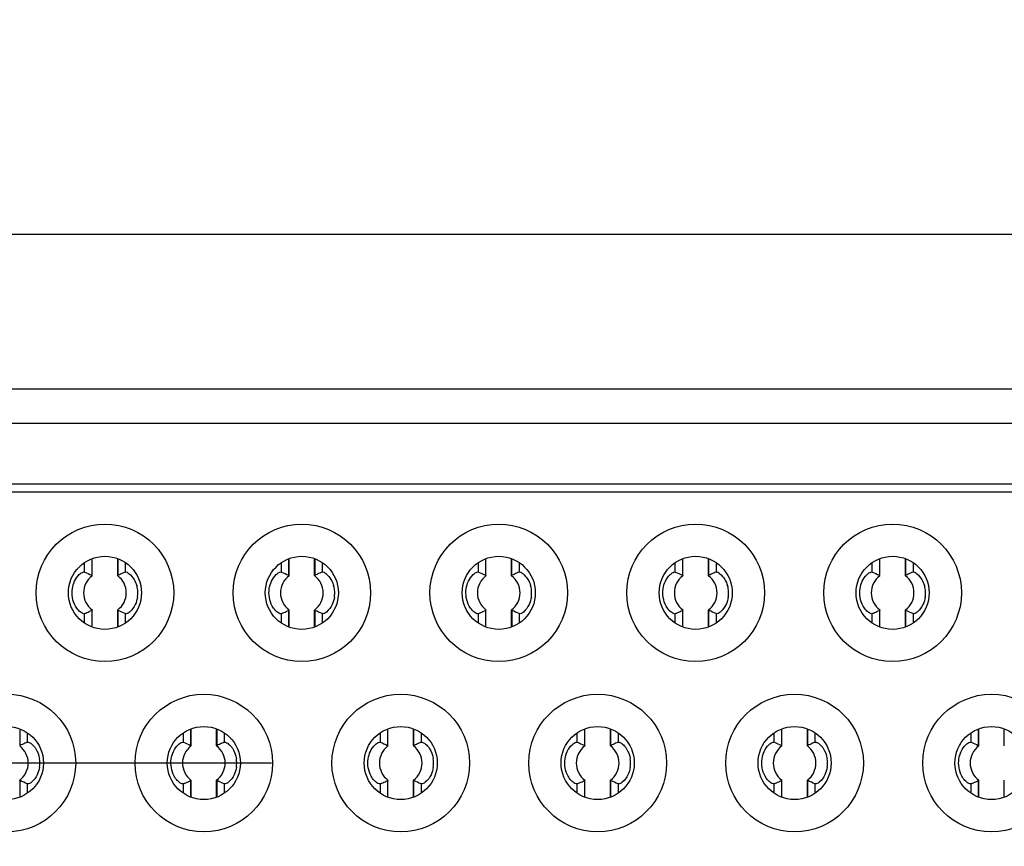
# Model space of a CAD drawing. Header units: millimetres. Extents: x 0 to 3360, y 0 to 2376.
# Tile 116 of 144: x 1664 to 1676, y 1867 to 1877. Entities that reach past the tile are written whole.
import ezdxf

# ---------------------------------------------------------------- set-up
doc = ezdxf.new("R2010")
doc.units = ezdxf.units.MM
doc.header["$LTSCALE"] = 184.8
doc.linetypes.add('CENTER', pattern=[0.6, 0.375, -0.075, 0.075, -0.075])
doc.layers.get('0').update_dxf_attribs({"linetype": 'CONTINUOUS'})
for name, color, linetype in [('AXIS', 7, 'CONTINUOUS'), ('DRIV_DIM', 7, 'CONTINUOUS'), ('ROUND', 7, 'CONTINUOUS')]:
    doc.layers.add(name, color=color, linetype=linetype)
doc.styles.get("Standard").update_dxf_attribs({"font": 'txt', "width": 0.8})
doc.dimstyles.new('DIMSTYLE_18', dxfattribs={"dimtxt": 19, "dimasz": 9, "dimexe": 2, "dimexo": 1.5, "dimgap": 4.75, "dimtad": 1, "dimdec": 3, "dimdsep": 46, "dimtxsty": 'STANDARD', "dimblk": 'OPEN', "dimblk1": 'OPEN', "dimblk2": 'OPEN', "dimcen": 0.09, "dimadec": 3, "dimazin": 2, "dimtp": 0.8, "dimtm": 0.8, "dimtfac": 1, "dimtdec": 3, "dimtofl": 0, "dimtmove": 0, "dimatfit": 3, "dimldrblk": 'OPEN', "dimfxl": 1, "dimtolj": 1, "dimarcsym": 0})
doc.dimstyles.new('DIMSTYLE_2', dxfattribs={"dimtxt": 19, "dimasz": 9, "dimexe": 2, "dimexo": 1.5, "dimgap": 4.75, "dimtad": 1, "dimdec": 3, "dimdsep": 46, "dimtxsty": 'STANDARD', "dimblk": 'OPEN', "dimblk1": 'OPEN', "dimblk2": 'OPEN', "dimcen": 0.09, "dimadec": 3, "dimazin": 2, "dimtp": 0.5, "dimtm": 0.5, "dimtfac": 1, "dimtdec": 3, "dimtofl": 0, "dimtmove": 0, "dimatfit": 3, "dimldrblk": 'OPEN', "dimfxl": 1, "dimtolj": 1, "dimarcsym": 0})

# ---------------------------------------------------------------- blocks, each defined once
blk = doc.blocks.new('_OPEN')
at = {"color": 0, "linetype": 'BYBLOCK'}
for p, q in [((0, 0), (-1, 0.3333)), ((-1, -0.3333), (0, 0)), ((-1, 0), (0, 0))]:
    blk.add_line(p, q, dxfattribs=at)
blk = doc.blocks.new('*D59')
at = {"layer": 'DRIV_DIM', "color": 2, "linetype": 'CONTINUOUS'}
for p, q in [((1429.993, 1869.648), (1429.993, 2185.536)), ((2324.993, 1918.648), (2324.993, 2185.536)), ((1429.993, 2183.536), (1877.493, 2183.536)), ((2324.993, 2183.536), (1877.493, 2183.536))]:
    blk.add_line(p, q, dxfattribs=at)
at = {"layer": 'DRIV_DIM', "color": 2, "linetype": 'CONTINUOUS', "xscale": 9, "yscale": 9, "zscale": 9, "rotation": 180}
blk.add_blockref('_OPEN', (1429.993, 2183.536), dxfattribs=at)
at = {"layer": 'DRIV_DIM', "color": 2, "linetype": 'CONTINUOUS', "xscale": 9, "yscale": 9, "zscale": 9}
blk.add_blockref('_OPEN', (2324.993, 2183.536), dxfattribs=at)
blk = doc.blocks.new('*D60')
at = {"layer": 'DRIV_DIM', "color": 2, "linetype": 'CONTINUOUS'}
for p, q in [((1686.362, 1960.148), (1323.444, 1960.148)), ((1325.444, 1960.148), (1325.444, 1868.148)), ((1325.444, 1776.148), (1325.444, 1868.148)), ((1686.362, 1776.148), (1323.444, 1776.148))]:
    blk.add_line(p, q, dxfattribs=at)
at = {"layer": 'DRIV_DIM', "color": 2, "linetype": 'CONTINUOUS', "xscale": 9, "yscale": 9, "zscale": 9}
for p, rotation in [((1325.444, 1960.148), 90), ((1325.444, 1776.148), 270)]:
    blk.add_blockref('_OPEN', p, dxfattribs=dict(at, rotation=rotation))

msp = doc.modelspace()

# ---------------------------------------------------------------- linework, layer by layer
at = {"color": 7, "linetype": 'CONTINUOUS', "true_color": 0xffa9ff}
msp.add_line((1685.66336, 1872.49829), (1650.28336, 1872.49829), dxfattribs=at)
at = {"color": 7, "linetype": 'CONTINUOUS'}
for p, q in [((1685.66336, 1872.09829), (1650.28336, 1872.09829)), ((1684.72336, 1871.29829), (1651.22336, 1871.29829)), ((1665.02331, 1870.51843), (1665.02331, 1870.33249)), ((1665.02875, 1870.32915), (1665.02875, 1870.5208)), ((1665.32596, 1870.32915), (1665.32596, 1870.52294)), ((1667.31331, 1870.51843), (1667.31331, 1870.33249)), ((1667.31875, 1870.32915), (1667.31875, 1870.5208)), ((1667.61596, 1870.32915), (1667.61596, 1870.52294)), ((1669.60331, 1870.51843), (1669.60331, 1870.33249)), ((1669.60875, 1870.32915), (1669.60875, 1870.5208)), ((1669.90596, 1870.32915), (1669.90596, 1870.52294)), ((1671.89331, 1870.51843), (1671.89331, 1870.33249)), ((1671.89875, 1870.32915), (1671.89875, 1870.5208)), ((1672.19596, 1870.32915), (1672.19596, 1870.52294)), ((1674.18331, 1870.51843), (1674.18331, 1870.33249)), ((1674.18875, 1870.32915), (1674.18875, 1870.5208)), ((1674.48596, 1870.32915), (1674.48596, 1870.52294)), ((1664.92884, 1870.37094), (1664.94024, 1870.37036)), ((1667.21884, 1870.37094), (1667.23024, 1870.37036)), ((1669.50884, 1870.37094), (1669.52024, 1870.37036)), ((1671.79884, 1870.37094), (1671.81024, 1870.37036)), ((1674.08884, 1870.37094), (1674.10024, 1870.37036)), ((1665.02331, 1869.92409), (1665.02331, 1869.73504)), ((1665.02875, 1869.73365), (1665.02875, 1869.92744)), ((1665.32596, 1869.73578), (1665.32596, 1869.92744)), ((1665.33141, 1869.73816), (1665.33141, 1869.92409)), ((1667.31331, 1869.92409), (1667.31331, 1869.73504)), ((1667.31875, 1869.73365), (1667.31875, 1869.92744)), ((1667.61596, 1869.73578), (1667.61596, 1869.92744)), ((1667.62141, 1869.73816), (1667.62141, 1869.92409)), ((1669.60331, 1869.92409), (1669.60331, 1869.73504)), ((1669.60875, 1869.73365), (1669.60875, 1869.92744)), ((1669.90596, 1869.73578), (1669.90596, 1869.92744)), ((1669.91141, 1869.73816), (1669.91141, 1869.92409)), ((1671.89331, 1869.92409), (1671.89331, 1869.73504)), ((1671.89875, 1869.73365), (1671.89875, 1869.92744)), ((1672.19596, 1869.73578), (1672.19596, 1869.92744)), ((1672.20141, 1869.73816), (1672.20141, 1869.92409)), ((1674.18331, 1869.92409), (1674.18331, 1869.73504)), ((1674.18875, 1869.73365), (1674.18875, 1869.92744)), ((1674.48596, 1869.73578), (1674.48596, 1869.92744)), ((1674.49141, 1869.73816), (1674.49141, 1869.92409)), ((1666.17331, 1868.53843), (1666.17331, 1868.35249)), ((1666.17875, 1868.34915), (1666.17875, 1868.5408)), ((1666.47596, 1868.34915), (1666.47596, 1868.54294)), ((1668.46331, 1868.53843), (1668.46331, 1868.35249)), ((1668.46875, 1868.34915), (1668.46875, 1868.5408)), ((1668.76596, 1868.34915), (1668.76596, 1868.54294)), ((1670.75331, 1868.53843), (1670.75331, 1868.35249)), ((1670.75875, 1868.34915), (1670.75875, 1868.5408)), ((1671.05596, 1868.34915), (1671.05596, 1868.54294)), ((1673.04331, 1868.53843), (1673.04331, 1868.35249)), ((1673.04875, 1868.34915), (1673.04875, 1868.5408)), ((1673.34596, 1868.34915), (1673.34596, 1868.54294)), ((1675.33331, 1868.53843), (1675.33331, 1868.35249)), ((1675.33875, 1868.34915), (1675.33875, 1868.5408)), ((1675.63596, 1868.34915), (1675.63596, 1868.54294)), ((1666.07884, 1868.39094), (1666.09024, 1868.39037)), ((1668.36884, 1868.39094), (1668.38024, 1868.39037)), ((1670.65884, 1868.39094), (1670.67024, 1868.39037)), ((1672.94884, 1868.39094), (1672.96024, 1868.39037)), ((1675.23884, 1868.39094), (1675.25024, 1868.39037)), ((1664.19141, 1867.75816), (1664.19141, 1867.94409)), ((1666.17331, 1867.94409), (1666.17331, 1867.75504)), ((1666.17875, 1867.75365), (1666.17875, 1867.94744)), ((1666.47596, 1867.75578), (1666.47596, 1867.94744)), ((1666.48141, 1867.75816), (1666.48141, 1867.94409)), ((1668.46331, 1867.94409), (1668.46331, 1867.75504)), ((1668.46875, 1867.75365), (1668.46875, 1867.94744)), ((1668.76596, 1867.75578), (1668.76596, 1867.94744)), ((1668.77141, 1867.75816), (1668.77141, 1867.94409)), ((1670.75331, 1867.94409), (1670.75331, 1867.75504)), ((1670.75875, 1867.75365), (1670.75875, 1867.94744)), ((1671.05596, 1867.75578), (1671.05596, 1867.94744)), ((1671.06141, 1867.75816), (1671.06141, 1867.94409)), ((1673.04331, 1867.94409), (1673.04331, 1867.75504)), ((1673.04875, 1867.75365), (1673.04875, 1867.94744)), ((1673.34596, 1867.75578), (1673.34596, 1867.94744)), ((1673.35141, 1867.75816), (1673.35141, 1867.94409)), ((1675.33331, 1867.94409), (1675.33331, 1867.75504)), ((1675.33875, 1867.75365), (1675.33875, 1867.94744)), ((1675.63596, 1867.75578), (1675.63596, 1867.94744))]:
    msp.add_line(p, q, dxfattribs=at)
at = {"color": 9, "linetype": 'CONTINUOUS'}
for p, q in [((1650.28336, 1871.39829), (1685.66336, 1871.39829)), ((1664.94024, 1870.37037), (1664.94024, 1870.47966)), ((1665.3311, 1870.33234), (1665.3311, 1870.52162)), ((1665.41447, 1870.47406), (1665.41447, 1870.37037)), ((1667.23024, 1870.37037), (1667.23024, 1870.47966)), ((1667.6211, 1870.33234), (1667.6211, 1870.52162)), ((1667.70447, 1870.47406), (1667.70447, 1870.37037)), ((1669.52024, 1870.37037), (1669.52024, 1870.47966)), ((1669.9111, 1870.33234), (1669.9111, 1870.52162)), ((1669.99447, 1870.47406), (1669.99447, 1870.37037)), ((1671.81024, 1870.37037), (1671.81024, 1870.47966)), ((1672.2011, 1870.33234), (1672.2011, 1870.52162)), ((1672.28447, 1870.47406), (1672.28447, 1870.37037)), ((1674.10024, 1870.37037), (1674.10024, 1870.47966)), ((1674.4911, 1870.33234), (1674.4911, 1870.52162)), ((1674.57447, 1870.47406), (1674.57447, 1870.37037)), ((1664.94024, 1869.78252), (1664.94024, 1869.88621)), ((1665.41447, 1869.88622), (1665.41447, 1869.77693)), ((1667.23024, 1869.78252), (1667.23024, 1869.88621)), ((1667.70447, 1869.88622), (1667.70447, 1869.77693)), ((1669.52024, 1869.78252), (1669.52024, 1869.88621)), ((1669.99447, 1869.88622), (1669.99447, 1869.77693)), ((1671.81024, 1869.78252), (1671.81024, 1869.88621)), ((1672.28447, 1869.88622), (1672.28447, 1869.77693)), ((1674.10024, 1869.78252), (1674.10024, 1869.88621)), ((1674.57447, 1869.88622), (1674.57447, 1869.77693)), ((1664.1911, 1868.35234), (1664.1911, 1868.54162)), ((1666.4811, 1868.35234), (1666.4811, 1868.54162)), ((1668.7711, 1868.35234), (1668.7711, 1868.54162)), ((1671.0611, 1868.35234), (1671.0611, 1868.54162)), ((1673.3511, 1868.35234), (1673.3511, 1868.54162)), ((1664.27447, 1868.49406), (1664.27447, 1868.39037)), ((1666.09024, 1868.39037), (1666.09024, 1868.49966)), ((1666.56447, 1868.49406), (1666.56447, 1868.39037)), ((1668.38024, 1868.39037), (1668.38024, 1868.49966)), ((1668.85447, 1868.49406), (1668.85447, 1868.39037)), ((1670.67024, 1868.39037), (1670.67024, 1868.49966)), ((1671.14447, 1868.49406), (1671.14447, 1868.39037)), ((1672.96024, 1868.39037), (1672.96024, 1868.49966)), ((1673.43447, 1868.49406), (1673.43447, 1868.39037)), ((1675.25024, 1868.39037), (1675.25024, 1868.49966)), ((1664.27447, 1867.90622), (1664.27447, 1867.79693)), ((1666.09024, 1867.80252), (1666.09024, 1867.90622)), ((1666.56447, 1867.90622), (1666.56447, 1867.79693)), ((1668.38024, 1867.80252), (1668.38024, 1867.90622)), ((1668.85447, 1867.90622), (1668.85447, 1867.79693)), ((1670.67024, 1867.80252), (1670.67024, 1867.90622)), ((1671.14447, 1867.90622), (1671.14447, 1867.79693)), ((1672.96024, 1867.80252), (1672.96024, 1867.90622)), ((1673.43447, 1867.90622), (1673.43447, 1867.79693)), ((1675.25024, 1867.80252), (1675.25024, 1867.90622))]:
    msp.add_line(p, q, dxfattribs=at)
at = {"color": 7, "linetype": 'CONTINUOUS'}
for centre, radius in [((1665.17736, 1870.12829), 0.8), ((1667.46736, 1870.12829), 0.8), ((1669.75736, 1870.12829), 0.8), ((1672.04736, 1870.12829), 0.8), ((1674.33736, 1870.12829), 0.8), ((1665.17736, 1870.12829), 0.425), ((1667.46736, 1870.12829), 0.425), ((1669.75736, 1870.12829), 0.425), ((1672.04736, 1870.12829), 0.425), ((1674.33736, 1870.12829), 0.425), ((1664.03736, 1868.14829), 0.8), ((1666.32736, 1868.14829), 0.8), ((1668.61736, 1868.14829), 0.8), ((1670.90736, 1868.14829), 0.8), ((1673.19736, 1868.14829), 0.8), ((1675.48736, 1868.14829), 0.8), ((1664.03736, 1868.14829), 0.425), ((1666.32736, 1868.14829), 0.425), ((1668.61736, 1868.14829), 0.425), ((1670.90736, 1868.14829), 0.425), ((1673.19736, 1868.14829), 0.425), ((1675.48736, 1868.14829), 0.425)]:
    msp.add_circle(centre, radius, dxfattribs=at)
for centre, radius, start, end in [((1665.96691, 1869.04942), 1.43183, 113.906314, 115.128346), ((1666.03787, 1868.8829), 1.61282, 112.738443, 113.813384), ((1668.25691, 1869.04942), 1.43183, 113.906314, 115.128346), ((1668.32787, 1868.8829), 1.61282, 112.738443, 113.813384), ((1670.54691, 1869.04942), 1.43183, 113.906314, 115.128346), ((1670.61787, 1868.8829), 1.61282, 112.738443, 113.813384), ((1672.83691, 1869.04942), 1.43183, 113.906314, 115.128346), ((1672.90787, 1868.8829), 1.61282, 112.738443, 113.813384), ((1675.12691, 1869.04942), 1.43183, 113.906314, 115.128346), ((1675.19787, 1868.8829), 1.61282, 112.738443, 113.813384), ((1665.17736, 1870.12829), 0.24831, 126.89961, 233.10039), ((1665.17736, 1870.12829), 0.24831, 306.899851, 53.10039), ((1665.88998, 1869.20845), 1.25518, 115.031511, 116.439792), ((1667.46736, 1870.12829), 0.24831, 126.89961, 233.10039), ((1667.46736, 1870.12829), 0.24831, 306.899851, 53.10039), ((1668.17998, 1869.20845), 1.25518, 115.031511, 116.439792), ((1669.75736, 1870.12829), 0.24831, 126.89961, 233.10039), ((1669.75736, 1870.12829), 0.24831, 306.899851, 53.10039), ((1670.46998, 1869.20845), 1.25518, 115.031511, 116.439792), ((1672.04736, 1870.12829), 0.24831, 126.89961, 233.10039), ((1672.04736, 1870.12829), 0.24831, 306.899851, 53.10039), ((1672.75998, 1869.20845), 1.25518, 115.031511, 116.439792), ((1674.33736, 1870.12829), 0.24831, 126.89961, 233.10039), ((1674.33736, 1870.12829), 0.24831, 306.899851, 53.10039), ((1675.04998, 1869.20845), 1.25518, 115.031511, 116.439792), ((1665.27493, 1870.13185), 0.28459, 11.868105, 16.883821), ((1665.2579, 1870.12826), 0.30199, 0.005242, 11.86957), ((1667.56493, 1870.13185), 0.28459, 11.868105, 16.883821), ((1667.5479, 1870.12826), 0.30199, 0.005242, 11.86957), ((1669.85493, 1870.13185), 0.28459, 11.868105, 16.883821), ((1669.8379, 1870.12826), 0.30199, 0.005242, 11.86957), ((1672.14493, 1870.13185), 0.28459, 11.868105, 16.883821), ((1672.1279, 1870.12826), 0.30199, 0.005242, 11.86957), ((1674.43493, 1870.13185), 0.28459, 11.868105, 16.883821), ((1674.4179, 1870.12826), 0.30199, 0.005242, 11.86957), ((1665.23136, 1870.12827), 0.32853, 351.458593, 0.003894), ((1667.52136, 1870.12827), 0.32853, 351.458593, 0.003894), ((1669.81136, 1870.12827), 0.32853, 351.458593, 0.003894), ((1672.10136, 1870.12827), 0.32853, 351.458593, 0.003894), ((1674.39136, 1870.12827), 0.32853, 351.458593, 0.003894), ((1664.38458, 1871.21423), 1.4396, 293.905432, 295.116852), ((1664.47203, 1871.03295), 1.23834, 295.013741, 296.43465), ((1666.67458, 1871.21423), 1.4396, 293.905432, 295.116852), ((1666.76203, 1871.03295), 1.23834, 295.013741, 296.43465), ((1668.96458, 1871.21423), 1.4396, 293.905432, 295.116852), ((1669.05203, 1871.03295), 1.23834, 295.013741, 296.43465), ((1671.25458, 1871.21423), 1.4396, 293.905432, 295.116852), ((1671.34203, 1871.03295), 1.23834, 295.013741, 296.43465), ((1673.54458, 1871.21423), 1.4396, 293.905432, 295.116852), ((1673.63203, 1871.03295), 1.23834, 295.013741, 296.43465), ((1664.31766, 1871.37172), 1.61069, 292.738778, 293.811625), ((1666.60766, 1871.37172), 1.61069, 292.738778, 293.811625), ((1668.89766, 1871.37172), 1.61069, 292.738778, 293.811625), ((1671.18766, 1871.37172), 1.61069, 292.738778, 293.811625), ((1673.47766, 1871.37172), 1.61069, 292.738778, 293.811625), ((1664.03736, 1868.14829), 0.24831, 306.899797, 53.10039), ((1664.75053, 1867.22735), 1.2564, 115.032987, 116.439906), ((1664.82689, 1867.06953), 1.43172, 113.907056, 115.129189), ((1664.89729, 1866.9043), 1.6113, 112.738724, 113.814683), ((1666.32736, 1868.14829), 0.24831, 126.89961, 233.10039), ((1666.32736, 1868.14829), 0.24831, 306.899797, 53.10039), ((1667.04053, 1867.22735), 1.2564, 115.032987, 116.439906), ((1667.11689, 1867.06953), 1.43172, 113.907056, 115.129189), ((1667.18729, 1866.9043), 1.6113, 112.738724, 113.814683), ((1668.61736, 1868.14829), 0.24831, 126.89961, 233.10039), ((1668.61736, 1868.14829), 0.24831, 306.899797, 53.10039), ((1669.33053, 1867.22735), 1.2564, 115.032987, 116.439906), ((1669.40689, 1867.06953), 1.43172, 113.907056, 115.129189), ((1669.47729, 1866.9043), 1.6113, 112.738724, 113.814683), ((1670.90736, 1868.14829), 0.24831, 126.89961, 233.10039), ((1670.90736, 1868.14829), 0.24831, 306.899797, 53.10039), ((1671.62053, 1867.22735), 1.2564, 115.032987, 116.439906), ((1671.69689, 1867.06953), 1.43172, 113.907056, 115.129189), ((1671.76729, 1866.9043), 1.6113, 112.738724, 113.814683), ((1673.19736, 1868.14829), 0.24831, 126.89961, 233.10039), ((1673.19736, 1868.14829), 0.24831, 306.899797, 53.10039), ((1673.91053, 1867.22735), 1.2564, 115.032987, 116.439906), ((1673.98689, 1867.06953), 1.43172, 113.907056, 115.129189), ((1674.05729, 1866.9043), 1.6113, 112.738724, 113.814683), ((1675.48736, 1868.14829), 0.24831, 126.89961, 233.10039), ((1664.0915, 1868.1483), 0.32839, 351.446823, 8.598672), ((1666.3815, 1868.1483), 0.32839, 351.446823, 8.598672), ((1668.6715, 1868.1483), 0.32839, 351.446823, 8.598672), ((1670.9615, 1868.1483), 0.32839, 351.446823, 8.598672), ((1673.2515, 1868.1483), 0.32839, 351.446823, 8.598672), ((1665.46798, 1869.39096), 1.60987, 292.738801, 293.812206), ((1665.53473, 1869.23389), 1.43922, 293.905703, 295.117444), ((1665.62162, 1869.05377), 1.23926, 295.01482, 296.434684), ((1667.75788, 1869.3912), 1.61013, 292.738816, 293.812505), ((1667.82526, 1869.23273), 1.43795, 293.905758, 295.119099), ((1667.91134, 1869.05431), 1.23986, 295.017289, 296.435269), ((1670.04798, 1869.39096), 1.60987, 292.738801, 293.812206), ((1670.11473, 1869.23389), 1.43922, 293.905703, 295.117444), ((1670.20162, 1869.05377), 1.23926, 295.01482, 296.434684), ((1672.33798, 1869.39096), 1.60987, 292.738801, 293.812206), ((1672.40473, 1869.23389), 1.43922, 293.905703, 295.117444), ((1672.49162, 1869.05377), 1.23926, 295.01482, 296.434684), ((1674.62788, 1869.3912), 1.61013, 292.738816, 293.812505), ((1674.69526, 1869.23273), 1.43795, 293.905758, 295.119099), ((1674.78134, 1869.05431), 1.23986, 295.017289, 296.435269)]:
    msp.add_arc(centre, radius, start, end, dxfattribs=at)
for points, knots in [([(1664.82433, 1870.2633), (1664.83788, 1870.29221), (1664.86694, 1870.33432), (1664.91006, 1870.3675), (1664.92884, 1870.37094)], [0, 0, 0, 0, 0.62578333, 1, 1, 1, 1]), ([(1665.41447, 1870.37037), (1665.42816, 1870.37612), (1665.47294, 1870.33969), (1665.49953, 1870.30974), (1665.51567, 1870.28377)], [0, 0, 0, 0, 0.3268393, 1, 1, 1, 1]), ([(1667.11433, 1870.2633), (1667.12788, 1870.29221), (1667.15694, 1870.33432), (1667.20006, 1870.3675), (1667.21884, 1870.37094)], [0, 0, 0, 0, 0.62578333, 1, 1, 1, 1]), ([(1667.70447, 1870.37037), (1667.71816, 1870.37612), (1667.76294, 1870.33969), (1667.78953, 1870.30974), (1667.80567, 1870.28377)], [0, 0, 0, 0, 0.3268393, 1, 1, 1, 1]), ([(1669.40433, 1870.2633), (1669.41788, 1870.29221), (1669.44694, 1870.33432), (1669.49006, 1870.3675), (1669.50884, 1870.37094)], [0, 0, 0, 0, 0.62578333, 1, 1, 1, 1]), ([(1669.99447, 1870.37037), (1670.00816, 1870.37612), (1670.05294, 1870.33969), (1670.07953, 1870.30974), (1670.09567, 1870.28377)], [0, 0, 0, 0, 0.3268393, 1, 1, 1, 1]), ([(1671.69433, 1870.2633), (1671.70788, 1870.29221), (1671.73694, 1870.33432), (1671.78006, 1870.3675), (1671.79884, 1870.37094)], [0, 0, 0, 0, 0.62578333, 1, 1, 1, 1]), ([(1672.28447, 1870.37037), (1672.29816, 1870.37612), (1672.34294, 1870.33969), (1672.36953, 1870.30974), (1672.38567, 1870.28377)], [0, 0, 0, 0, 0.3268393, 1, 1, 1, 1]), ([(1673.98433, 1870.2633), (1673.99788, 1870.29221), (1674.02694, 1870.33432), (1674.07006, 1870.3675), (1674.08884, 1870.37094)], [0, 0, 0, 0, 0.62578333, 1, 1, 1, 1]), ([(1674.57447, 1870.37037), (1674.58816, 1870.37612), (1674.63294, 1870.33969), (1674.65953, 1870.30974), (1674.67567, 1870.28377)], [0, 0, 0, 0, 0.3268393, 1, 1, 1, 1]), ([(1665.02361, 1870.33234), (1665.02473, 1870.33178), (1665.02746, 1870.33061), (1665.02748, 1870.32736), (1665.02704, 1870.32603)], [0, 0, 0, 0, 0.47222134, 1, 1, 1, 1]), ([(1665.32644, 1870.32686), (1665.32679, 1870.32803), (1665.32754, 1870.33092), (1665.33076, 1870.33151), (1665.33223, 1870.33139)], [0, 0, 0, 0, 0.45167742, 1, 1, 1, 1]), ([(1667.31361, 1870.33234), (1667.31473, 1870.33178), (1667.31746, 1870.33061), (1667.31748, 1870.32736), (1667.31704, 1870.32603)], [0, 0, 0, 0, 0.47222134, 1, 1, 1, 1]), ([(1667.61644, 1870.32686), (1667.61679, 1870.32803), (1667.61754, 1870.33092), (1667.62076, 1870.33151), (1667.62223, 1870.33139)], [0, 0, 0, 0, 0.45167742, 1, 1, 1, 1]), ([(1669.60361, 1870.33234), (1669.60473, 1870.33178), (1669.60746, 1870.33061), (1669.60748, 1870.32736), (1669.60704, 1870.32603)], [0, 0, 0, 0, 0.47222134, 1, 1, 1, 1]), ([(1669.90644, 1870.32686), (1669.90679, 1870.32803), (1669.90754, 1870.33092), (1669.91076, 1870.33151), (1669.91223, 1870.33139)], [0, 0, 0, 0, 0.45167742, 1, 1, 1, 1]), ([(1671.89361, 1870.33234), (1671.89473, 1870.33178), (1671.89746, 1870.33061), (1671.89748, 1870.32736), (1671.89704, 1870.32603)], [0, 0, 0, 0, 0.47222134, 1, 1, 1, 1]), ([(1672.19644, 1870.32686), (1672.19679, 1870.32803), (1672.19754, 1870.33092), (1672.20076, 1870.33151), (1672.20223, 1870.33139)], [0, 0, 0, 0, 0.45167742, 1, 1, 1, 1]), ([(1674.18361, 1870.33234), (1674.18473, 1870.33178), (1674.18746, 1870.33061), (1674.18748, 1870.32736), (1674.18704, 1870.32603)], [0, 0, 0, 0, 0.47222134, 1, 1, 1, 1]), ([(1674.48644, 1870.32686), (1674.48679, 1870.32803), (1674.48754, 1870.33092), (1674.49076, 1870.33151), (1674.49223, 1870.33139)], [0, 0, 0, 0, 0.45167742, 1, 1, 1, 1]), ([(1664.86831, 1869.92671), (1664.85491, 1869.94128), (1664.80364, 1870.01377), (1664.78826, 1870.10961), (1664.7985, 1870.1773)], [0, 0, 0, 0, 0.22421868, 1, 1, 1, 1]), ([(1667.15831, 1869.92671), (1667.14491, 1869.94128), (1667.09364, 1870.01377), (1667.07826, 1870.10961), (1667.0885, 1870.1773)], [0, 0, 0, 0, 0.22421868, 1, 1, 1, 1]), ([(1669.44831, 1869.92671), (1669.43491, 1869.94128), (1669.38364, 1870.01377), (1669.36826, 1870.10961), (1669.3785, 1870.1773)], [0, 0, 0, 0, 0.22421868, 1, 1, 1, 1]), ([(1671.73831, 1869.92671), (1671.72491, 1869.94128), (1671.67364, 1870.01377), (1671.65826, 1870.10961), (1671.6685, 1870.1773)], [0, 0, 0, 0, 0.22421868, 1, 1, 1, 1]), ([(1674.02831, 1869.92671), (1674.01491, 1869.94128), (1673.96364, 1870.01377), (1673.94826, 1870.10961), (1673.9585, 1870.1773)], [0, 0, 0, 0, 0.22421868, 1, 1, 1, 1]), ([(1664.94024, 1869.88621), (1664.93151, 1869.88254), (1664.90126, 1869.89524), (1664.88101, 1869.91289), (1664.86831, 1869.92671)], [0, 0, 0, 0, 0.3354091, 1, 1, 1, 1]), ([(1665.02827, 1869.92972), (1665.02791, 1869.92852), (1665.02709, 1869.9253), (1665.02343, 1869.92512), (1665.0218, 1869.92538)], [0, 0, 0, 0, 0.43281534, 1, 1, 1, 1]), ([(1665.3311, 1869.92425), (1665.32998, 1869.9248), (1665.32726, 1869.92598), (1665.32723, 1869.92923), (1665.32767, 1869.93056)], [0, 0, 0, 0, 0.47221943, 1, 1, 1, 1]), ([(1665.52982, 1869.99208), (1665.51415, 1869.95904), (1665.48525, 1869.91904), (1665.43049, 1869.87949), (1665.41447, 1869.88622)], [0, 0, 0, 0, 0.67795359, 1, 1, 1, 1]), ([(1667.23024, 1869.88621), (1667.22151, 1869.88254), (1667.19126, 1869.89524), (1667.17101, 1869.91289), (1667.15831, 1869.92671)], [0, 0, 0, 0, 0.3354091, 1, 1, 1, 1]), ([(1667.31827, 1869.92972), (1667.31791, 1869.92852), (1667.31709, 1869.9253), (1667.31343, 1869.92512), (1667.3118, 1869.92538)], [0, 0, 0, 0, 0.43281534, 1, 1, 1, 1]), ([(1667.6211, 1869.92425), (1667.61998, 1869.9248), (1667.61726, 1869.92598), (1667.61723, 1869.92923), (1667.61767, 1869.93056)], [0, 0, 0, 0, 0.47221943, 1, 1, 1, 1]), ([(1667.81982, 1869.99208), (1667.80415, 1869.95904), (1667.77525, 1869.91904), (1667.72049, 1869.87949), (1667.70447, 1869.88622)], [0, 0, 0, 0, 0.67795359, 1, 1, 1, 1]), ([(1669.52024, 1869.88621), (1669.51151, 1869.88254), (1669.48126, 1869.89524), (1669.46101, 1869.91289), (1669.44831, 1869.92671)], [0, 0, 0, 0, 0.3354091, 1, 1, 1, 1]), ([(1669.60827, 1869.92972), (1669.60791, 1869.92852), (1669.60709, 1869.9253), (1669.60343, 1869.92512), (1669.6018, 1869.92538)], [0, 0, 0, 0, 0.43281534, 1, 1, 1, 1]), ([(1669.9111, 1869.92425), (1669.90998, 1869.9248), (1669.90726, 1869.92598), (1669.90723, 1869.92923), (1669.90767, 1869.93056)], [0, 0, 0, 0, 0.47221943, 1, 1, 1, 1]), ([(1670.10982, 1869.99208), (1670.09415, 1869.95904), (1670.06525, 1869.91904), (1670.01049, 1869.87949), (1669.99447, 1869.88622)], [0, 0, 0, 0, 0.67795359, 1, 1, 1, 1]), ([(1671.81024, 1869.88621), (1671.80151, 1869.88254), (1671.77126, 1869.89524), (1671.75101, 1869.91289), (1671.73831, 1869.92671)], [0, 0, 0, 0, 0.3354091, 1, 1, 1, 1]), ([(1671.89827, 1869.92972), (1671.89791, 1869.92852), (1671.89709, 1869.9253), (1671.89343, 1869.92512), (1671.8918, 1869.92538)], [0, 0, 0, 0, 0.43281534, 1, 1, 1, 1]), ([(1672.2011, 1869.92425), (1672.19998, 1869.9248), (1672.19726, 1869.92598), (1672.19723, 1869.92923), (1672.19767, 1869.93056)], [0, 0, 0, 0, 0.47221943, 1, 1, 1, 1]), ([(1672.39982, 1869.99208), (1672.38415, 1869.95904), (1672.35525, 1869.91904), (1672.30049, 1869.87949), (1672.28447, 1869.88622)], [0, 0, 0, 0, 0.67795359, 1, 1, 1, 1]), ([(1674.10024, 1869.88621), (1674.09151, 1869.88254), (1674.06126, 1869.89524), (1674.04101, 1869.91289), (1674.02831, 1869.92671)], [0, 0, 0, 0, 0.3354091, 1, 1, 1, 1]), ([(1674.18827, 1869.92972), (1674.18791, 1869.92852), (1674.18709, 1869.9253), (1674.18343, 1869.92512), (1674.1818, 1869.92538)], [0, 0, 0, 0, 0.43281534, 1, 1, 1, 1]), ([(1674.4911, 1869.92425), (1674.48998, 1869.9248), (1674.48726, 1869.92598), (1674.48723, 1869.92923), (1674.48767, 1869.93056)], [0, 0, 0, 0, 0.47221943, 1, 1, 1, 1]), ([(1674.68982, 1869.99208), (1674.67415, 1869.95904), (1674.64525, 1869.91904), (1674.59049, 1869.87949), (1674.57447, 1869.88622)], [0, 0, 0, 0, 0.67795359, 1, 1, 1, 1]), ([(1664.18644, 1868.34686), (1664.18679, 1868.34803), (1664.18755, 1868.35092), (1664.19076, 1868.35151), (1664.19223, 1868.35139)], [0, 0, 0, 0, 0.45161985, 1, 1, 1, 1]), ([(1664.27447, 1868.39037), (1664.28318, 1868.39403), (1664.31334, 1868.38142), (1664.33355, 1868.36384), (1664.34622, 1868.35008)], [0, 0, 0, 0, 0.33553751, 1, 1, 1, 1]), ([(1664.34622, 1868.35008), (1664.35474, 1868.34083), (1664.38948, 1868.29617), (1664.40964, 1868.24075), (1664.4162, 1868.1974)], [0, 0, 0, 0, 0.22290727, 1, 1, 1, 1]), ([(1665.97434, 1868.28331), (1665.98788, 1868.31222), (1666.01694, 1868.35433), (1666.06006, 1868.38749), (1666.07884, 1868.39094)], [0, 0, 0, 0, 0.62577886, 1, 1, 1, 1]), ([(1666.17361, 1868.35234), (1666.17473, 1868.35178), (1666.17745, 1868.35061), (1666.17748, 1868.34736), (1666.17704, 1868.34603)], [0, 0, 0, 0, 0.47239451, 1, 1, 1, 1]), ([(1666.47644, 1868.34686), (1666.47679, 1868.34803), (1666.47755, 1868.35092), (1666.48076, 1868.35151), (1666.48223, 1868.35139)], [0, 0, 0, 0, 0.45161985, 1, 1, 1, 1]), ([(1666.56447, 1868.39037), (1666.57318, 1868.39403), (1666.60334, 1868.38142), (1666.62355, 1868.36384), (1666.63622, 1868.35008)], [0, 0, 0, 0, 0.33553751, 1, 1, 1, 1]), ([(1666.63622, 1868.35008), (1666.64474, 1868.34083), (1666.67948, 1868.29617), (1666.69964, 1868.24075), (1666.7062, 1868.1974)], [0, 0, 0, 0, 0.22290727, 1, 1, 1, 1]), ([(1668.26434, 1868.28331), (1668.27788, 1868.31222), (1668.30694, 1868.35433), (1668.35006, 1868.38749), (1668.36884, 1868.39094)], [0, 0, 0, 0, 0.62577886, 1, 1, 1, 1]), ([(1668.46361, 1868.35234), (1668.46473, 1868.35178), (1668.46745, 1868.35061), (1668.46748, 1868.34736), (1668.46704, 1868.34603)], [0, 0, 0, 0, 0.47239451, 1, 1, 1, 1]), ([(1668.76644, 1868.34686), (1668.76679, 1868.34803), (1668.76755, 1868.35092), (1668.77076, 1868.35151), (1668.77223, 1868.35139)], [0, 0, 0, 0, 0.45161985, 1, 1, 1, 1]), ([(1668.85447, 1868.39037), (1668.86318, 1868.39403), (1668.89334, 1868.38142), (1668.91355, 1868.36384), (1668.92622, 1868.35008)], [0, 0, 0, 0, 0.33553751, 1, 1, 1, 1]), ([(1668.92622, 1868.35008), (1668.93474, 1868.34083), (1668.96948, 1868.29617), (1668.98964, 1868.24075), (1668.9962, 1868.1974)], [0, 0, 0, 0, 0.22290727, 1, 1, 1, 1]), ([(1670.55434, 1868.28331), (1670.56788, 1868.31222), (1670.59694, 1868.35433), (1670.64006, 1868.38749), (1670.65884, 1868.39094)], [0, 0, 0, 0, 0.62577886, 1, 1, 1, 1]), ([(1670.75361, 1868.35234), (1670.75473, 1868.35178), (1670.75745, 1868.35061), (1670.75748, 1868.34736), (1670.75704, 1868.34603)], [0, 0, 0, 0, 0.47239772, 1, 1, 1, 1]), ([(1671.05644, 1868.34686), (1671.05679, 1868.34803), (1671.05755, 1868.35092), (1671.06076, 1868.35151), (1671.06223, 1868.35139)], [0, 0, 0, 0, 0.45161985, 1, 1, 1, 1]), ([(1671.14447, 1868.39037), (1671.15318, 1868.39403), (1671.18334, 1868.38142), (1671.20355, 1868.36384), (1671.21622, 1868.35008)], [0, 0, 0, 0, 0.33553751, 1, 1, 1, 1]), ([(1671.21622, 1868.35008), (1671.22474, 1868.34083), (1671.25948, 1868.29617), (1671.27964, 1868.24075), (1671.2862, 1868.1974)], [0, 0, 0, 0, 0.22290727, 1, 1, 1, 1]), ([(1672.84434, 1868.28331), (1672.85788, 1868.31222), (1672.88694, 1868.35433), (1672.93006, 1868.38749), (1672.94884, 1868.39094)], [0, 0, 0, 0, 0.62577886, 1, 1, 1, 1]), ([(1673.04361, 1868.35234), (1673.04473, 1868.35178), (1673.04745, 1868.35061), (1673.04748, 1868.34736), (1673.04704, 1868.34603)], [0, 0, 0, 0, 0.47239772, 1, 1, 1, 1]), ([(1673.34644, 1868.34686), (1673.34679, 1868.34803), (1673.34755, 1868.35092), (1673.35076, 1868.35151), (1673.35223, 1868.35139)], [0, 0, 0, 0, 0.45161985, 1, 1, 1, 1]), ([(1673.43447, 1868.39037), (1673.44318, 1868.39403), (1673.47334, 1868.38142), (1673.49355, 1868.36384), (1673.50622, 1868.35008)], [0, 0, 0, 0, 0.33553751, 1, 1, 1, 1]), ([(1673.50622, 1868.35008), (1673.51474, 1868.34083), (1673.54948, 1868.29617), (1673.56964, 1868.24075), (1673.5762, 1868.1974)], [0, 0, 0, 0, 0.22290727, 1, 1, 1, 1]), ([(1675.13434, 1868.28331), (1675.14788, 1868.31222), (1675.17694, 1868.35433), (1675.22006, 1868.38749), (1675.23884, 1868.39094)], [0, 0, 0, 0, 0.62577886, 1, 1, 1, 1]), ([(1675.33361, 1868.35234), (1675.33473, 1868.35178), (1675.33745, 1868.35061), (1675.33748, 1868.34736), (1675.33704, 1868.34603)], [0, 0, 0, 0, 0.47239451, 1, 1, 1, 1]), ([(1666.0183, 1867.94671), (1666.00491, 1867.96128), (1665.95364, 1868.03377), (1665.93826, 1868.12962), (1665.9485, 1868.19731)], [0, 0, 0, 0, 0.22422065, 1, 1, 1, 1]), ([(1668.3083, 1867.94671), (1668.29491, 1867.96128), (1668.24364, 1868.03377), (1668.22826, 1868.12962), (1668.2385, 1868.19731)], [0, 0, 0, 0, 0.22422065, 1, 1, 1, 1]), ([(1670.5983, 1867.94671), (1670.58491, 1867.96128), (1670.53364, 1868.03377), (1670.51826, 1868.12962), (1670.5285, 1868.19731)], [0, 0, 0, 0, 0.22422065, 1, 1, 1, 1]), ([(1672.8883, 1867.94671), (1672.87491, 1867.96128), (1672.82364, 1868.03377), (1672.80826, 1868.12962), (1672.8185, 1868.19731)], [0, 0, 0, 0, 0.22422065, 1, 1, 1, 1]), ([(1675.1783, 1867.94671), (1675.16491, 1867.96128), (1675.11364, 1868.03377), (1675.09826, 1868.12962), (1675.1085, 1868.19731)], [0, 0, 0, 0, 0.22422065, 1, 1, 1, 1]), ([(1664.38976, 1868.01195), (1664.37409, 1867.97895), (1664.3452, 1867.939), (1664.29047, 1867.89949), (1664.27447, 1867.90622)], [0, 0, 0, 0, 0.67794761, 1, 1, 1, 1]), ([(1666.67976, 1868.01195), (1666.66409, 1867.97895), (1666.6352, 1867.939), (1666.58047, 1867.89949), (1666.56447, 1867.90622)], [0, 0, 0, 0, 0.67794761, 1, 1, 1, 1]), ([(1668.96976, 1868.01195), (1668.95409, 1867.97895), (1668.9252, 1867.939), (1668.87047, 1867.89949), (1668.85447, 1867.90622)], [0, 0, 0, 0, 0.67794761, 1, 1, 1, 1]), ([(1671.25976, 1868.01195), (1671.24409, 1867.97895), (1671.2152, 1867.939), (1671.16047, 1867.89949), (1671.14447, 1867.90622)], [0, 0, 0, 0, 0.67794761, 1, 1, 1, 1]), ([(1673.54976, 1868.01195), (1673.53409, 1867.97895), (1673.5052, 1867.939), (1673.45047, 1867.89949), (1673.43447, 1867.90622)], [0, 0, 0, 0, 0.67794761, 1, 1, 1, 1]), ([(1664.1911, 1867.94424), (1664.18998, 1867.9448), (1664.18726, 1867.94598), (1664.18723, 1867.94923), (1664.18767, 1867.95055)], [0, 0, 0, 0, 0.47239276, 1, 1, 1, 1]), ([(1666.09024, 1867.90622), (1666.08151, 1867.90255), (1666.05126, 1867.91524), (1666.03101, 1867.93289), (1666.0183, 1867.94671)], [0, 0, 0, 0, 0.33540571, 1, 1, 1, 1]), ([(1666.17827, 1867.94972), (1666.17791, 1867.94852), (1666.17709, 1867.9453), (1666.17343, 1867.94512), (1666.1718, 1867.94539)], [0, 0, 0, 0, 0.4327605, 1, 1, 1, 1]), ([(1666.4811, 1867.94424), (1666.47998, 1867.9448), (1666.47726, 1867.94598), (1666.47723, 1867.94923), (1666.47767, 1867.95055)], [0, 0, 0, 0, 0.47239276, 1, 1, 1, 1]), ([(1668.38024, 1867.90622), (1668.37151, 1867.90255), (1668.34126, 1867.91524), (1668.32101, 1867.93289), (1668.3083, 1867.94671)], [0, 0, 0, 0, 0.33540571, 1, 1, 1, 1]), ([(1668.46827, 1867.94972), (1668.46791, 1867.94852), (1668.46709, 1867.9453), (1668.46343, 1867.94512), (1668.4618, 1867.94539)], [0, 0, 0, 0, 0.43273041, 1, 1, 1, 1]), ([(1668.7711, 1867.94424), (1668.76998, 1867.9448), (1668.76726, 1867.94598), (1668.76723, 1867.94923), (1668.76767, 1867.95055)], [0, 0, 0, 0, 0.47239276, 1, 1, 1, 1]), ([(1670.67024, 1867.90622), (1670.66151, 1867.90255), (1670.63126, 1867.91524), (1670.61101, 1867.93289), (1670.5983, 1867.94671)], [0, 0, 0, 0, 0.33540571, 1, 1, 1, 1]), ([(1670.75827, 1867.94972), (1670.75791, 1867.94852), (1670.75709, 1867.9453), (1670.75343, 1867.94512), (1670.7518, 1867.94539)], [0, 0, 0, 0, 0.4327605, 1, 1, 1, 1]), ([(1671.0611, 1867.94424), (1671.05998, 1867.9448), (1671.05726, 1867.94598), (1671.05723, 1867.94923), (1671.05767, 1867.95055)], [0, 0, 0, 0, 0.47239276, 1, 1, 1, 1]), ([(1672.96024, 1867.90622), (1672.95151, 1867.90255), (1672.92126, 1867.91524), (1672.90101, 1867.93289), (1672.8883, 1867.94671)], [0, 0, 0, 0, 0.33540571, 1, 1, 1, 1]), ([(1673.04827, 1867.94972), (1673.04791, 1867.94852), (1673.04709, 1867.9453), (1673.04343, 1867.94512), (1673.0418, 1867.94539)], [0, 0, 0, 0, 0.4327605, 1, 1, 1, 1]), ([(1673.3511, 1867.94424), (1673.34998, 1867.9448), (1673.34726, 1867.94598), (1673.34723, 1867.94923), (1673.34767, 1867.95055)], [0, 0, 0, 0, 0.47239276, 1, 1, 1, 1]), ([(1675.25024, 1867.90622), (1675.24151, 1867.90255), (1675.21126, 1867.91524), (1675.19101, 1867.93289), (1675.1783, 1867.94671)], [0, 0, 0, 0, 0.33540571, 1, 1, 1, 1]), ([(1675.33827, 1867.94972), (1675.33791, 1867.94852), (1675.33709, 1867.9453), (1675.33343, 1867.94512), (1675.3318, 1867.94539)], [0, 0, 0, 0, 0.43273041, 1, 1, 1, 1])]:
    msp.add_open_spline(points, degree=3, knots=knots, dxfattribs=at)
for points in [[(1664.94024, 1870.37037), (1664.9683, 1870.35857), (1664.99607, 1870.34606), (1665.02331, 1870.33249)], [(1667.23024, 1870.37037), (1667.2583, 1870.35857), (1667.28607, 1870.34606), (1667.31331, 1870.33249)], [(1669.52024, 1870.37037), (1669.5483, 1870.35857), (1669.57607, 1870.34606), (1669.60331, 1870.33249)], [(1671.81024, 1870.37037), (1671.8383, 1870.35857), (1671.86607, 1870.34606), (1671.89331, 1870.33249)], [(1674.10024, 1870.37037), (1674.1283, 1870.35857), (1674.15607, 1870.34606), (1674.18331, 1870.33249)], [(1664.7985, 1870.1773), (1664.80297, 1870.20689), (1664.81163, 1870.2362), (1664.82433, 1870.2633)], [(1665.51567, 1870.28377), (1665.52907, 1870.26222), (1665.53987, 1870.23878), (1665.54725, 1870.2145)], [(1667.0885, 1870.1773), (1667.09297, 1870.20689), (1667.10163, 1870.2362), (1667.11433, 1870.2633)], [(1667.80567, 1870.28377), (1667.81907, 1870.26222), (1667.82987, 1870.23878), (1667.83725, 1870.2145)], [(1669.3785, 1870.1773), (1669.38297, 1870.20689), (1669.39163, 1870.2362), (1669.40433, 1870.2633)], [(1670.09567, 1870.28377), (1670.10907, 1870.26222), (1670.11987, 1870.23878), (1670.12725, 1870.2145)], [(1671.6685, 1870.1773), (1671.67297, 1870.20689), (1671.68163, 1870.2362), (1671.69433, 1870.2633)], [(1672.38567, 1870.28377), (1672.39907, 1870.26222), (1672.40987, 1870.23878), (1672.41725, 1870.2145)], [(1673.9585, 1870.1773), (1673.96297, 1870.20689), (1673.97163, 1870.2362), (1673.98433, 1870.2633)], [(1674.67567, 1870.28377), (1674.68907, 1870.26222), (1674.69987, 1870.23878), (1674.70725, 1870.2145)], [(1665.55625, 1870.07948), (1665.55172, 1870.04938), (1665.54286, 1870.01958), (1665.52982, 1869.99208)], [(1667.84625, 1870.07948), (1667.84172, 1870.04938), (1667.83286, 1870.01958), (1667.81982, 1869.99208)], [(1670.13625, 1870.07948), (1670.13172, 1870.04938), (1670.12286, 1870.01958), (1670.10982, 1869.99208)], [(1672.42625, 1870.07948), (1672.42172, 1870.04938), (1672.41286, 1870.01958), (1672.39982, 1869.99208)], [(1674.71625, 1870.07948), (1674.71172, 1870.04938), (1674.70286, 1870.01958), (1674.68982, 1869.99208)], [(1665.41447, 1869.88622), (1665.38642, 1869.89801), (1665.35864, 1869.91052), (1665.33141, 1869.92409)], [(1667.70447, 1869.88622), (1667.67642, 1869.89801), (1667.64864, 1869.91052), (1667.62141, 1869.92409)], [(1669.99447, 1869.88622), (1669.96642, 1869.89801), (1669.93864, 1869.91052), (1669.91141, 1869.92409)], [(1672.28447, 1869.88622), (1672.25642, 1869.89801), (1672.22864, 1869.91052), (1672.20141, 1869.92409)], [(1674.57447, 1869.88622), (1674.54642, 1869.89801), (1674.51864, 1869.91052), (1674.49141, 1869.92409)], [(1666.09024, 1868.39037), (1666.1183, 1868.37858), (1666.14607, 1868.36606), (1666.17331, 1868.35249)], [(1668.38024, 1868.39037), (1668.4083, 1868.37858), (1668.43607, 1868.36606), (1668.46331, 1868.35249)], [(1670.67024, 1868.39037), (1670.6983, 1868.37858), (1670.72607, 1868.36606), (1670.75331, 1868.35249)], [(1672.96024, 1868.39037), (1672.9883, 1868.37858), (1673.01607, 1868.36606), (1673.04331, 1868.35249)], [(1675.25024, 1868.39037), (1675.2783, 1868.37858), (1675.30607, 1868.36606), (1675.33331, 1868.35249)], [(1665.9485, 1868.19731), (1665.95298, 1868.22691), (1665.96163, 1868.25621), (1665.97434, 1868.28331)], [(1668.2385, 1868.19731), (1668.24298, 1868.22691), (1668.25163, 1868.25621), (1668.26434, 1868.28331)], [(1670.5285, 1868.19731), (1670.53298, 1868.22691), (1670.54163, 1868.25621), (1670.55434, 1868.28331)], [(1672.8185, 1868.19731), (1672.82298, 1868.22691), (1672.83163, 1868.25621), (1672.84434, 1868.28331)], [(1675.1085, 1868.19731), (1675.11298, 1868.22691), (1675.12163, 1868.25621), (1675.13434, 1868.28331)], [(1664.41624, 1868.09944), (1664.4117, 1868.06931), (1664.40282, 1868.03948), (1664.38976, 1868.01195)], [(1666.70624, 1868.09944), (1666.7017, 1868.06931), (1666.69282, 1868.03948), (1666.67976, 1868.01195)], [(1668.99624, 1868.09944), (1668.9917, 1868.06931), (1668.98282, 1868.03948), (1668.96976, 1868.01195)], [(1671.28624, 1868.09944), (1671.2817, 1868.06931), (1671.27282, 1868.03948), (1671.25976, 1868.01195)], [(1673.57624, 1868.09944), (1673.5717, 1868.06931), (1673.56282, 1868.03948), (1673.54976, 1868.01195)], [(1664.27447, 1867.90622), (1664.24642, 1867.91801), (1664.21864, 1867.93052), (1664.19141, 1867.94409)], [(1666.56447, 1867.90622), (1666.53642, 1867.91801), (1666.50864, 1867.93052), (1666.48141, 1867.94409)], [(1668.85447, 1867.90622), (1668.82642, 1867.91801), (1668.79864, 1867.93052), (1668.77141, 1867.94409)], [(1671.14447, 1867.90622), (1671.11642, 1867.91801), (1671.08864, 1867.93052), (1671.06141, 1867.94409)], [(1673.43447, 1867.90622), (1673.40642, 1867.91801), (1673.37864, 1867.93052), (1673.35141, 1867.94409)]]:
    msp.add_open_spline(points, degree=3, dxfattribs=at)
at = {"layer": 'AXIS', "color": 7, "linetype": 'CENTER'}
msp.add_line((1777.99336, 1868.14829), (1522.67527, 1868.14829), dxfattribs=at)
at = {"layer": 'ROUND', "color": 7, "linetype": 'CONTINUOUS'}
msp.add_line((1686.0914, 1874.29829), (1649.89532, 1874.29829), dxfattribs=at)

# ---------------------------------------------------------------- dimensions: what is measured, and where the dimension line sits
at = {"layer": 'DRIV_DIM', "color": 2, "linetype": 'CONTINUOUS'}
dim = msp.add_linear_dim(base=(2324.99336, 2183.53598), p1=(1429.99336, 1868.14829), p2=(2324.99336, 1917.14829), text='(<>)', dimstyle='DIMSTYLE_18', dxfattribs=at)
dim.commit()
dim.dimension.update_dxf_attribs({"geometry": '*D59', "text_midpoint": (1839.49336, 2183.53598), "dimtype": 160})
dim = msp.add_linear_dim(base=(1325.44405, 1776.14829), p1=(1687.86152, 1960.14829), p2=(1687.86152, 1776.14829), angle=270, dimstyle='DIMSTYLE_2', dxfattribs=at)
dim.commit()
dim.dimension.update_dxf_attribs({"geometry": '*D60', "text_midpoint": (1325.44405, 1845.34829), "dimtype": 160})

doc.saveas('drawing.dxf')
